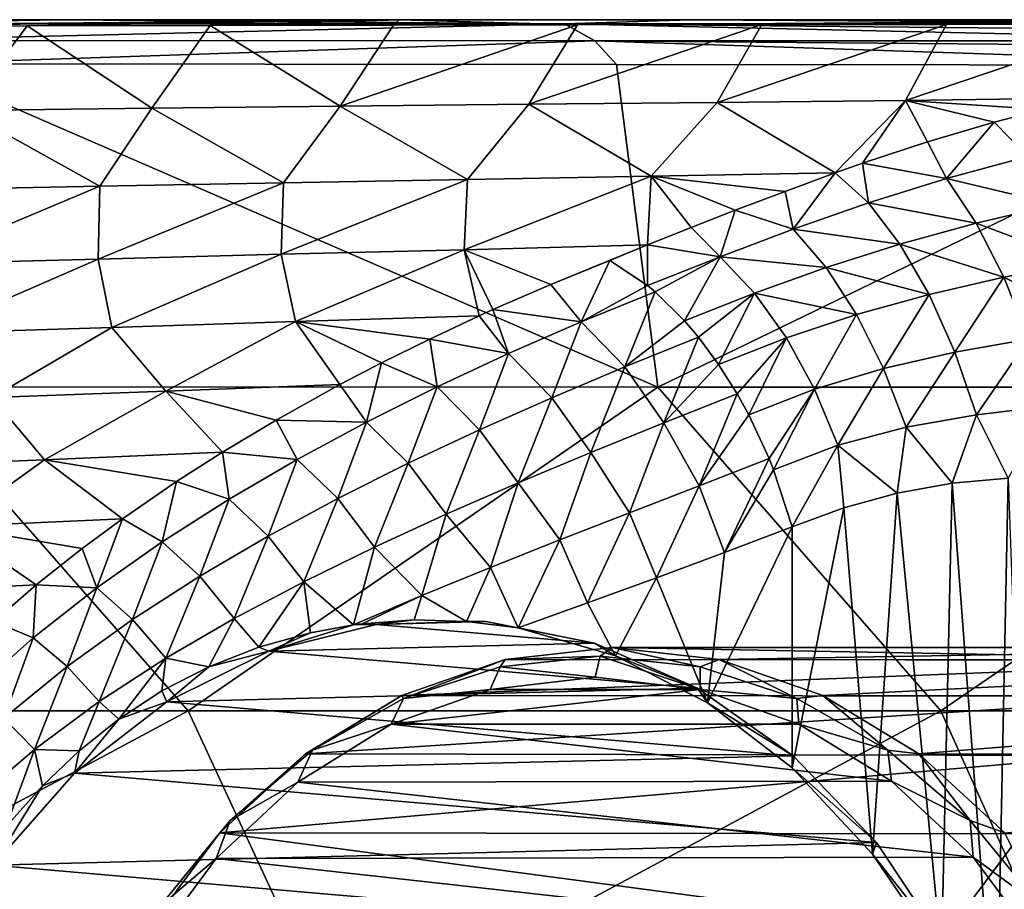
# Model space of a CAD drawing. Header units: metres. Extents: x -31 to 127, y -24 to 31.
# Tile 63 of 67: x 83 to 100, y 8 to 22. Entities that reach past the tile are written whole.
import ezdxf

# ---------------------------------------------------------------- set-up
doc = ezdxf.new("R2010")
doc.units = ezdxf.units.M
doc.layers.add('solid_13_381_041_XXX', color=7, linetype='CONTINUOUS')

msp = doc.modelspace()

# ---------------------------------------------------------------- linework, layer by layer
at = {"layer": 'solid_13_381_041_XXX'}
for points in [[(79.559509, 22.430899, 114.96936), (83.820404, 22.5, 114.568649), (73.282204, 22.5, 114.568649)], [(74.20385, 22.5, 109.232063), (73.282204, 22.5, 114.568649), (83.820404, 22.5, 114.568649)], [(89.502998, 22.5, 109.199829), (74.20385, 22.5, 109.232063), (83.820404, 22.5, 114.568649)], [(77.13266, 22.381895, 108.806931), (74.20385, 22.5, 109.232063), (89.502998, 22.5, 109.199829)], [(80.190346, 22.388456, 108.811028), (77.13266, 22.381895, 108.806931), (89.502998, 22.5, 109.199829)], [(79.559509, 22.430899, 114.96936), (92.281059, 22.429617, 114.96405), (83.820404, 22.5, 114.568649)], [(80.576653, 22.152651, 115.267479), (92.281059, 22.429617, 114.96405), (79.559509, 22.430899, 114.96936)], [(83.255913, 22.394796, 108.815224), (80.190346, 22.388456, 108.811028), (89.502998, 22.5, 109.199829)], [(82.181473, 20.975397, 106.354958), (80.190346, 22.388456, 108.811028), (83.255913, 22.394796, 108.815224)], [(80.576653, 22.152651, 115.267479), (92.789146, 22.147303, 115.26387), (92.281059, 22.429617, 114.96405)], [(85.348648, 21.01067, 106.308472), (82.181473, 20.975397, 106.354958), (83.255913, 22.394796, 108.815224)], [(86.329399, 22.400829, 108.819466), (83.255913, 22.394796, 108.815224), (89.502998, 22.5, 109.199829)], [(85.348648, 21.01067, 106.308472), (83.255913, 22.394796, 108.815224), (86.329399, 22.400829, 108.819466)], [(92.281059, 22.429617, 114.96405), (94.392998, 22.5, 114.568649), (83.820404, 22.5, 114.568649)], [(89.502998, 22.5, 109.199829), (83.820404, 22.5, 114.568649), (94.392998, 22.5, 114.568649)], [(88.514862, 21.045364, 106.2659), (85.348648, 21.01067, 106.308472), (86.329399, 22.400829, 108.819466)], [(89.410721, 22.406471, 108.823677), (86.329399, 22.400829, 108.819466), (89.502998, 22.5, 109.199829)], [(88.514862, 21.045364, 106.2659), (86.329399, 22.400829, 108.819466), (89.410721, 22.406471, 108.823677)], [(88.514862, 21.045364, 106.2659), (89.410721, 22.406471, 108.823677), (92.499863, 22.411646, 108.827774)], [(91.680519, 21.078833, 106.228188), (88.514862, 21.045364, 106.2659), (92.499863, 22.411646, 108.827774)], [(92.499863, 22.411646, 108.827774), (89.410721, 22.406471, 108.823677), (89.502998, 22.5, 109.199829)], [(104.933731, 22.5, 109.175247), (89.502998, 22.5, 109.199829), (94.392998, 22.5, 114.568649)], [(92.499863, 22.411646, 108.827774), (89.502998, 22.5, 109.199829), (104.933731, 22.5, 109.175247)], [(91.680519, 21.078833, 106.228188), (92.499863, 22.411646, 108.827774), (95.596809, 22.416296, 108.831657)], [(94.846085, 21.11039, 106.196053), (91.680519, 21.078833, 106.228188), (95.596809, 22.416296, 108.831657)], [(92.281059, 22.429617, 114.96405), (105.001991, 22.427975, 114.956528), (94.392998, 22.5, 114.568649)], [(105.002838, 22.308846, 115.129509), (105.001991, 22.427975, 114.956528), (92.281059, 22.429617, 114.96405)], [(105.003426, 22.144827, 115.254745), (105.002838, 22.308846, 115.129509), (92.281059, 22.429617, 114.96405)], [(92.789146, 22.147303, 115.26387), (105.003426, 22.144827, 115.254745), (92.281059, 22.429617, 114.96405)], [(95.596809, 22.416296, 108.831657), (92.499863, 22.411646, 108.827774), (104.933731, 22.5, 109.175247)], [(105.001518, 22.465773, 114.859352), (105, 22.5, 114.568649), (94.392998, 22.5, 114.568649)], [(104.933731, 22.5, 109.175247), (94.392998, 22.5, 114.568649), (105, 22.5, 114.568649)], [(105.001991, 22.427975, 114.956528), (105.001518, 22.465773, 114.859352), (94.392998, 22.5, 114.568649)], [(94.846085, 21.11039, 106.196053), (95.596809, 22.416296, 108.831657), (98.701561, 22.420374, 108.83522)], [(98.012093, 21.139326, 106.170143), (94.846085, 21.11039, 106.196053), (98.701561, 22.420374, 108.83522)], [(98.701561, 22.420374, 108.83522), (95.596809, 22.416296, 108.831657), (104.933731, 22.5, 109.175247)], [(98.012093, 21.139326, 106.170143), (98.701561, 22.420374, 108.83522), (101.814087, 22.42383, 108.838333)], [(101.171219, 21.183737, 106.191666), (98.012093, 21.139326, 106.170143), (101.814087, 22.42383, 108.838333)], [(101.814087, 22.42383, 108.838333), (98.701561, 22.420374, 108.83522), (104.933731, 22.5, 109.175247)], [(81.323845, 21.756392, 115.36454), (92.789146, 22.147303, 115.26387), (80.576653, 22.152651, 115.267479)], [(81.323845, 21.756392, 115.36454), (93.155617, 21.747229, 115.358437), (92.789146, 22.147303, 115.26387)], [(105.003609, 22.046303, 115.298744), (105.003426, 22.144827, 115.254745), (92.789146, 22.147303, 115.26387)], [(105.003693, 21.736372, 115.347305), (105.003609, 22.046303, 115.298744), (92.789146, 22.147303, 115.26387)], [(93.155617, 21.747229, 115.358437), (105.003693, 21.736372, 115.347305), (92.789146, 22.147303, 115.26387)], [(81.177765, 16.326603, 115.751122), (93.853027, 16.325752, 115.676758), (81.323845, 21.756392, 115.36454)], [(93.853027, 16.325752, 115.676758), (93.155617, 21.747229, 115.358437), (81.323845, 21.756392, 115.36454)], [(93.853027, 16.325752, 115.676758), (105.003693, 21.736372, 115.347305), (93.155617, 21.747229, 115.358437)], [(93.853027, 16.325752, 115.676758), (106.556458, 16.324608, 115.569916), (105.003693, 21.736372, 115.347305)], [(100.327339, 20.991638, 105.798859), (98.012093, 21.139326, 106.170143), (101.171219, 21.183737, 106.191666)], [(87.563126, 19.757833, 103.879433), (85.348648, 21.01067, 106.308472), (88.514862, 21.045364, 106.2659)], [(87.563126, 19.757833, 103.879433), (88.514862, 21.045364, 106.2659), (90.649872, 19.814878, 103.789932)], [(90.649872, 19.814878, 103.789932), (88.514862, 21.045364, 106.2659), (91.680519, 21.078833, 106.228188)], [(90.649872, 19.814878, 103.789932), (91.680519, 21.078833, 106.228188), (93.736588, 19.8689, 103.714012)], [(93.736588, 19.8689, 103.714012), (91.680519, 21.078833, 106.228188), (94.846085, 21.11039, 106.196053)], [(93.736588, 19.8689, 103.714012), (94.846085, 21.11039, 106.196053), (96.827461, 19.924549, 103.665634)], [(96.827461, 19.924549, 103.665634), (94.846085, 21.11039, 106.196053), (98.012093, 21.139326, 106.170143)], [(97.287369, 20.088945, 103.988762), (96.827461, 19.924549, 103.665634), (98.012093, 21.139326, 106.170143)], [(98.379463, 20.449589, 104.704651), (97.287369, 20.088945, 103.988762), (98.012093, 21.139326, 106.170143)], [(99.49942, 20.776081, 105.360992), (98.379463, 20.449589, 104.704651), (98.012093, 21.139326, 106.170143)], [(100.327339, 20.991638, 105.798859), (99.49942, 20.776081, 105.360992), (98.012093, 21.139326, 106.170143)], [(81.386177, 19.639318, 104.090736), (82.181473, 20.975397, 106.354958), (84.475464, 19.698944, 103.980499)], [(84.475464, 19.698944, 103.980499), (82.181473, 20.975397, 106.354958), (85.348648, 21.01067, 106.308472)], [(84.475464, 19.698944, 103.980499), (85.348648, 21.01067, 106.308472), (87.563126, 19.757833, 103.879433)], [(100.068291, 20.199062, 104.404541), (99.49942, 20.776081, 105.360992), (100.327339, 20.991638, 105.798859)], [(98.700859, 19.830738, 103.65773), (98.379463, 20.449589, 104.704651), (99.49942, 20.776081, 105.360992)], [(98.700859, 19.830738, 103.65773), (99.49942, 20.776081, 105.360992), (100.068291, 20.199062, 104.404541)], [(98.700859, 19.830738, 103.65773), (97.287369, 20.088945, 103.988762), (98.379463, 20.449589, 104.704651)], [(98.700859, 19.830738, 103.65773), (100.068291, 20.199062, 104.404541), (100.532486, 19.394842, 103.536217)], [(97.390663, 19.421795, 102.84317), (96.827461, 19.924549, 103.665634), (97.287369, 20.088945, 103.988762)], [(97.390663, 19.421795, 102.84317), (97.287369, 20.088945, 103.988762), (98.700859, 19.830738, 103.65773)], [(93.736588, 19.8689, 103.714012), (93.674911, 18.712893, 101.368538), (90.596054, 18.633188, 101.473671)], [(90.649872, 19.814878, 103.789932), (93.736588, 19.8689, 103.714012), (90.596054, 18.633188, 101.473671)], [(93.736588, 19.8689, 103.714012), (94.41098, 19.009346, 101.916206), (93.674911, 18.712893, 101.368538)], [(93.736588, 19.8689, 103.714012), (96.827461, 19.924549, 103.665634), (95.989586, 19.614489, 103.062981)], [(93.736588, 19.8689, 103.714012), (95.151833, 19.298252, 102.458931), (94.41098, 19.009346, 101.916206)], [(93.736588, 19.8689, 103.714012), (95.989586, 19.614489, 103.062981), (95.151833, 19.298252, 102.458931)], [(96.125221, 18.979639, 101.982262), (95.989586, 19.614489, 103.062981), (96.827461, 19.924549, 103.665634)], [(96.125221, 18.979639, 101.982262), (96.827461, 19.924549, 103.665634), (97.390663, 19.421795, 102.84317)], [(84.475464, 19.698944, 103.980499), (84.444305, 18.476948, 101.785507), (81.366219, 18.396139, 101.969147)], [(81.386177, 19.639318, 104.090736), (84.475464, 19.698944, 103.980499), (81.366219, 18.396139, 101.969147)], [(87.563126, 19.757833, 103.879433), (87.520561, 18.556492, 101.618927), (84.444305, 18.476948, 101.785507)], [(84.475464, 19.698944, 103.980499), (87.563126, 19.757833, 103.879433), (84.444305, 18.476948, 101.785507)], [(90.649872, 19.814878, 103.789932), (90.596054, 18.633188, 101.473671), (87.520561, 18.556492, 101.618927)], [(87.563126, 19.757833, 103.879433), (90.649872, 19.814878, 103.789932), (87.520561, 18.556492, 101.618927)], [(97.390663, 19.421795, 102.84317), (98.700859, 19.830738, 103.65773), (99.200722, 19.081142, 102.865318)], [(98.700859, 19.830738, 103.65773), (100.532486, 19.394842, 103.536217), (99.200722, 19.081142, 102.865318)], [(96.125221, 18.979639, 101.982262), (95.151833, 19.298252, 102.458931), (95.989586, 19.614489, 103.062981)], [(96.125221, 18.979639, 101.982262), (97.390663, 19.421795, 102.84317), (97.917953, 18.727234, 102.126724)], [(97.390663, 19.421795, 102.84317), (99.200722, 19.081142, 102.865318), (97.917953, 18.727234, 102.126724)], [(99.200722, 19.081142, 102.865318), (100.532486, 19.394842, 103.536217), (100.96373, 18.421171, 102.844246)], [(94.899048, 18.514765, 101.104118), (94.41098, 19.009346, 101.916206), (95.151833, 19.298252, 102.458931)], [(94.899048, 18.514765, 101.104118), (95.151833, 19.298252, 102.458931), (96.125221, 18.979639, 101.982262)], [(97.917953, 18.727234, 102.126724), (99.200722, 19.081142, 102.865318), (99.665154, 18.170414, 102.239632)], [(99.200722, 19.081142, 102.865318), (100.96373, 18.421171, 102.844246), (99.665154, 18.170414, 102.239632)], [(94.899048, 18.514765, 101.104118), (93.674911, 18.712893, 101.368538), (94.41098, 19.009346, 101.916206)], [(94.899048, 18.514765, 101.104118), (96.125221, 18.979639, 101.982262), (96.677673, 18.335073, 101.336121)], [(96.125221, 18.979639, 101.982262), (97.917953, 18.727234, 102.126724), (96.677673, 18.335073, 101.336121)], [(90.596054, 18.633188, 101.473671), (93.674911, 18.712893, 101.368538), (92.051201, 18.04759, 100.180229)], [(93.674911, 18.712893, 101.368538), (93.043915, 18.451145, 100.892998), (92.051201, 18.04759, 100.180229)], [(93.678764, 18.029747, 100.222145), (93.043915, 18.451145, 100.892998), (93.674911, 18.712893, 101.368538)], [(93.678764, 18.029747, 100.222145), (93.674911, 18.712893, 101.368538), (94.899048, 18.514765, 101.104118)], [(96.677673, 18.335073, 101.336121), (97.917953, 18.727234, 102.126724), (98.407806, 17.879704, 101.567474)], [(97.917953, 18.727234, 102.126724), (99.665154, 18.170414, 102.239632), (98.407806, 17.879704, 101.567474)], [(84.444305, 18.476948, 101.785507), (87.520561, 18.556492, 101.618927), (84.675301, 17.327988, 99.702187)], [(87.520561, 18.556492, 101.618927), (87.762772, 17.424528, 99.467979), (84.675301, 17.327988, 99.702187)], [(87.520561, 18.556492, 101.618927), (90.596054, 18.633188, 101.473671), (87.762772, 17.424528, 99.467979)], [(90.596054, 18.633188, 101.473671), (90.848625, 17.521152, 99.276749), (87.762772, 17.424528, 99.467979)], [(90.596054, 18.633188, 101.473671), (91.080399, 17.625956, 99.454201), (90.848625, 17.521152, 99.276749)], [(90.596054, 18.633188, 101.473671), (92.051201, 18.04759, 100.180229), (91.080399, 17.625956, 99.454201)], [(81.366219, 18.396139, 101.969147), (84.444305, 18.476948, 101.785507), (81.586243, 17.22933, 99.964363)], [(84.444305, 18.476948, 101.785507), (84.675301, 17.327988, 99.702187), (81.586243, 17.22933, 99.964363)], [(92.564606, 17.419067, 99.213074), (92.051201, 18.04759, 100.180229), (93.043915, 18.451145, 100.892998)], [(92.564606, 17.419067, 99.213074), (93.043915, 18.451145, 100.892998), (93.678764, 18.029747, 100.222145)], [(93.804817, 17.924452, 100.101051), (93.678764, 18.029747, 100.222145), (94.899048, 18.514765, 101.104118)], [(93.804817, 17.924452, 100.101051), (94.899048, 18.514765, 101.104118), (94.296967, 17.439863, 99.669365)], [(94.899048, 18.514765, 101.104118), (95.475822, 17.905729, 100.512108), (94.296967, 17.439863, 99.669365)], [(94.899048, 18.514765, 101.104118), (96.677673, 18.335073, 101.336121), (95.475822, 17.905729, 100.512108)], [(99.665154, 18.170414, 102.239632), (100.96373, 18.421171, 102.844246), (101.346298, 17.314056, 102.353569)], [(95.475822, 17.905729, 100.512108), (96.677673, 18.335073, 101.336121), (97.19072, 17.544333, 100.838928)], [(96.677673, 18.335073, 101.336121), (98.407806, 17.879704, 101.567474), (97.19072, 17.544333, 100.838928)], [(92.564606, 17.419067, 99.213074), (91.080399, 17.625956, 99.454201), (92.051201, 18.04759, 100.180229)], [(98.407806, 17.879704, 101.567474), (99.665154, 18.170414, 102.239632), (98.841789, 16.911552, 101.186226)], [(99.665154, 18.170414, 102.239632), (100.076973, 17.132715, 101.803535), (98.841789, 16.911552, 101.186226)], [(99.665154, 18.170414, 102.239632), (101.346298, 17.314056, 102.353569), (100.076973, 17.132715, 101.803535)], [(92.564606, 17.419067, 99.213074), (93.678764, 18.029747, 100.222145), (93.804817, 17.924452, 100.101051)], [(93.295204, 16.663406, 98.608696), (92.564606, 17.419067, 99.213074), (93.804817, 17.924452, 100.101051)], [(93.295204, 16.663406, 98.608696), (93.804817, 17.924452, 100.101051), (94.296967, 17.439863, 99.669365)], [(94.533401, 17.162006, 99.48719), (94.296967, 17.439863, 99.669365), (95.475822, 17.905729, 100.512108)], [(94.533401, 17.162006, 99.48719), (95.475822, 17.905729, 100.512108), (94.871132, 16.706661, 99.259674)], [(95.475822, 17.905729, 100.512108), (96.011353, 17.154501, 100.064217), (94.871132, 16.706661, 99.259674)], [(95.475822, 17.905729, 100.512108), (97.19072, 17.544333, 100.838928), (96.011353, 17.154501, 100.064217)], [(97.19072, 17.544333, 100.838928), (98.407806, 17.879704, 101.567474), (97.644684, 16.638193, 100.509499)], [(98.407806, 17.879704, 101.567474), (98.841789, 16.911552, 101.186226), (97.644684, 16.638193, 100.509499)], [(91.343185, 16.88765, 98.309845), (90.848625, 17.521152, 99.276749), (91.080399, 17.625956, 99.454201)], [(92.564606, 17.419067, 99.213074), (91.343185, 16.88765, 98.309845), (91.080399, 17.625956, 99.454201)], [(96.011353, 17.154501, 100.064217), (97.19072, 17.544333, 100.838928), (96.48465, 16.290972, 99.777756)], [(97.19072, 17.544333, 100.838928), (97.644684, 16.638193, 100.509499), (96.48465, 16.290972, 99.777756)], [(84.675301, 17.327988, 99.702187), (87.762772, 17.424528, 99.467979), (85.585709, 16.254654, 97.661362)], [(87.762772, 17.424528, 99.467979), (88.508858, 16.365404, 97.402206), (85.585709, 16.254654, 97.661362)], [(87.762772, 17.424528, 99.467979), (90.848625, 17.521152, 99.276749), (90.019096, 17.132326, 98.629082)], [(87.762772, 17.424528, 99.467979), (89.207825, 16.730211, 97.97728), (88.508858, 16.365404, 97.402206)], [(87.762772, 17.424528, 99.467979), (90.019096, 17.132326, 98.629082), (89.207825, 16.730211, 97.97728)], [(91.343185, 16.88765, 98.309845), (90.019096, 17.132326, 98.629082), (90.848625, 17.521152, 99.276749)], [(92.069153, 16.146681, 97.722084), (91.343185, 16.88765, 98.309845), (92.564606, 17.419067, 99.213074)], [(93.295204, 16.663406, 98.608696), (92.069153, 16.146681, 97.722084), (92.564606, 17.419067, 99.213074)], [(93.295204, 16.663406, 98.608696), (94.296967, 17.439863, 99.669365), (94.533401, 17.162006, 99.48719)], [(81.586243, 17.22933, 99.964363), (84.675301, 17.327988, 99.702187), (82.656921, 16.148632, 97.974854)], [(84.675301, 17.327988, 99.702187), (85.585709, 16.254654, 97.661362), (82.656921, 16.148632, 97.974854)], [(90.140396, 16.327776, 97.394119), (89.207825, 16.730211, 97.97728), (90.019096, 17.132326, 98.629082)], [(91.343185, 16.88765, 98.309845), (90.140396, 16.327776, 97.394119), (90.019096, 17.132326, 98.629082)], [(93.295204, 16.663406, 98.608696), (94.533401, 17.162006, 99.48719), (93.950272, 15.721202, 98.220551)], [(93.950272, 15.721202, 98.220551), (94.533401, 17.162006, 99.48719), (94.871132, 16.706661, 99.259674)], [(95.184311, 16.210781, 99.089905), (94.871132, 16.706661, 99.259674), (96.011353, 17.154501, 100.064217)], [(95.184311, 16.210781, 99.089905), (96.011353, 17.154501, 100.064217), (95.377686, 15.860457, 99.009773)], [(96.011353, 17.154501, 100.064217), (96.48465, 16.290972, 99.777756), (95.377686, 15.860457, 99.009773)], [(98.841789, 16.911552, 101.186226), (100.076973, 17.132715, 101.803535), (99.203354, 15.859167, 100.997795)], [(100.076973, 17.132715, 101.803535), (100.420753, 16.006388, 101.573677), (99.203354, 15.859167, 100.997795)], [(90.855789, 15.608553, 96.82946), (90.140396, 16.327776, 97.394119), (91.343185, 16.88765, 98.309845)], [(92.069153, 16.146681, 97.722084), (90.855789, 15.608553, 96.82946), (91.343185, 16.88765, 98.309845)], [(97.644684, 16.638193, 100.509499), (98.841789, 16.911552, 101.186226), (98.021904, 15.651376, 100.360924)], [(98.841789, 16.911552, 101.186226), (99.203354, 15.859167, 100.997795), (98.021904, 15.651376, 100.360924)], [(88.956406, 15.736157, 96.468651), (88.508858, 16.365404, 97.402206), (89.207825, 16.730211, 97.97728)], [(90.140396, 16.327776, 97.394119), (88.956406, 15.736157, 96.468651), (89.207825, 16.730211, 97.97728)], [(93.295204, 16.663406, 98.608696), (92.722664, 15.223624, 97.348114), (92.069153, 16.146681, 97.722084)], [(93.295204, 16.663406, 98.608696), (93.950272, 15.721202, 98.220551), (92.722664, 15.223624, 97.348114)], [(93.950272, 15.721202, 98.220551), (94.871132, 16.706661, 99.259674), (95.184311, 16.210781, 99.089905)], [(96.48465, 16.290972, 99.777756), (97.644684, 16.638193, 100.509499), (96.876884, 15.348954, 99.664398)], [(97.644684, 16.638193, 100.509499), (98.021904, 15.651376, 100.360924), (96.876884, 15.348954, 99.664398)], [(73.274803, 10.885625, 116.164314), (85.960732, 10.885186, 116.054039), (81.177765, 16.326603, 115.751122)], [(85.960732, 10.885186, 116.054039), (93.853027, 16.325752, 115.676758), (81.177765, 16.326603, 115.751122)], [(82.656921, 16.148632, 97.974854), (85.585709, 16.254654, 97.661362), (83.544388, 15.104395, 96.075165)], [(85.585709, 16.254654, 97.661362), (86.536461, 15.233152, 95.719284), (83.544388, 15.104395, 96.075165)], [(85.585709, 16.254654, 97.661362), (88.508858, 16.365404, 97.402206), (87.436447, 15.770611, 96.498825)], [(85.585709, 16.254654, 97.661362), (87.436447, 15.770611, 96.498825), (86.536461, 15.233152, 95.719284)], [(85.960732, 10.885186, 116.054039), (98.607361, 10.88455, 115.90213), (93.853027, 16.325752, 115.676758)], [(88.956406, 15.736157, 96.468651), (87.436447, 15.770611, 96.498825), (88.508858, 16.365404, 97.402206)], [(89.656013, 15.044859, 95.932945), (88.956406, 15.736157, 96.468651), (90.140396, 16.327776, 97.394119)], [(90.855789, 15.608553, 96.82946), (89.656013, 15.044859, 95.932945), (90.140396, 16.327776, 97.394119)], [(98.607361, 10.88455, 115.90213), (106.556458, 16.324608, 115.569916), (93.853027, 16.325752, 115.676758)], [(95.719894, 15.125801, 98.932159), (95.377686, 15.860457, 99.009773), (96.48465, 16.290972, 99.777756)], [(95.719894, 15.125801, 98.932159), (96.48465, 16.290972, 99.777756), (95.795692, 14.935978, 98.930138)], [(96.48465, 16.290972, 99.777756), (96.876884, 15.348954, 99.664398), (95.795692, 14.935978, 98.930138)], [(98.607361, 10.88455, 115.90213), (111.215378, 10.883724, 115.67614), (106.556458, 16.324608, 115.569916)], [(82.656921, 16.148632, 97.974854), (83.544388, 15.104395, 96.075165), (80.548798, 14.984616, 96.498413)], [(92.069153, 16.146681, 97.722084), (91.502678, 14.713641, 96.474213), (90.855789, 15.608553, 96.82946)], [(92.069153, 16.146681, 97.722084), (92.722664, 15.223624, 97.348114), (91.502678, 14.713641, 96.474213)], [(93.950272, 15.721202, 98.220551), (95.184311, 16.210781, 99.089905), (94.5457, 14.667647, 98.108734)], [(94.5457, 14.667647, 98.108734), (95.184311, 16.210781, 99.089905), (95.377686, 15.860457, 99.009773)], [(99.739525, 14.792792, 101.135262), (99.203354, 15.859167, 100.997795), (100.420753, 16.006388, 101.573677)], [(87.791451, 15.108808, 95.536354), (86.536461, 15.233152, 95.719284), (87.436447, 15.770611, 96.498825)], [(88.956406, 15.736157, 96.468651), (87.791451, 15.108808, 95.536354), (87.436447, 15.770611, 96.498825)], [(88.470802, 14.450804, 95.034828), (87.791451, 15.108808, 95.536354), (88.956406, 15.736157, 96.468651)], [(89.656013, 15.044859, 95.932945), (88.470802, 14.450804, 95.034828), (88.956406, 15.736157, 96.468651)], [(92.722664, 15.223624, 97.348114), (93.950272, 15.721202, 98.220551), (93.373314, 14.213132, 97.284821)], [(93.950272, 15.721202, 98.220551), (94.5457, 14.667647, 98.108734), (93.373314, 14.213132, 97.284821)], [(94.5457, 14.667647, 98.108734), (95.377686, 15.860457, 99.009773), (95.719894, 15.125801, 98.932159)], [(98.793701, 14.707572, 100.662285), (98.021904, 15.651376, 100.360924), (99.203354, 15.859167, 100.997795)], [(99.739525, 14.792792, 101.135262), (98.793701, 14.707572, 100.662285), (99.203354, 15.859167, 100.997795)], [(90.855789, 15.608553, 96.82946), (90.291794, 14.186127, 95.600563), (89.656013, 15.044859, 95.932945)], [(90.855789, 15.608553, 96.82946), (91.502678, 14.713641, 96.474213), (90.291794, 14.186127, 95.600563)], [(97.872375, 14.539074, 100.151848), (96.876884, 15.348954, 99.664398), (98.021904, 15.651376, 100.360924)], [(98.793701, 14.707572, 100.662285), (97.872375, 14.539074, 100.151848), (98.021904, 15.651376, 100.360924)], [(83.544388, 15.104395, 96.075165), (86.536461, 15.233152, 95.719284), (85.764374, 14.739209, 95.03392)], [(86.646614, 14.440275, 94.600716), (85.764374, 14.739209, 95.03392), (86.536461, 15.233152, 95.719284)], [(87.791451, 15.108808, 95.536354), (86.646614, 14.440275, 94.600716), (86.536461, 15.233152, 95.719284)], [(91.502678, 14.713641, 96.474213), (92.722664, 15.223624, 97.348114), (92.204185, 13.757249, 96.461601)], [(92.722664, 15.223624, 97.348114), (93.373314, 14.213132, 97.284821), (92.204185, 13.757249, 96.461601)], [(96.106339, 13.97807, 99.022545), (95.795692, 14.935978, 98.930138), (96.876884, 15.348954, 99.664398)], [(96.97628, 14.294341, 99.604927), (96.106339, 13.97807, 99.022545), (96.876884, 15.348954, 99.664398)], [(97.872375, 14.539074, 100.151848), (96.97628, 14.294341, 99.604927), (96.876884, 15.348954, 99.664398)], [(80.548798, 14.984616, 96.498413), (83.544388, 15.104395, 96.075165), (81.982796, 13.980894, 94.643593)], [(83.544388, 15.104395, 96.075165), (84.855354, 14.112824, 94.208427), (81.982796, 13.980894, 94.643593)], [(83.544388, 15.104395, 96.075165), (85.764374, 14.739209, 95.03392), (84.855354, 14.112824, 94.208427)], [(87.302032, 13.820183, 94.137985), (86.646614, 14.440275, 94.600716), (87.791451, 15.108808, 95.536354)], [(88.470802, 14.450804, 95.034828), (87.302032, 13.820183, 94.137985), (87.791451, 15.108808, 95.536354)], [(94.971359, 13.543086, 98.227821), (94.5457, 14.667647, 98.108734), (95.719894, 15.125801, 98.932159)], [(94.971359, 13.543086, 98.227821), (95.719894, 15.125801, 98.932159), (95.795692, 14.935978, 98.930138)], [(89.656013, 15.044859, 95.932945), (89.091621, 13.635265, 94.729012), (88.470802, 14.450804, 95.034828)], [(89.656013, 15.044859, 95.932945), (90.291794, 14.186127, 95.600563), (89.091621, 13.635265, 94.729012)], [(94.971359, 13.543086, 98.227821), (95.795692, 14.935978, 98.930138), (96.106339, 13.97807, 99.022545)], [(85.523598, 13.724231, 93.66571), (84.855354, 14.112824, 94.208427), (85.764374, 14.739209, 95.03392)], [(86.646614, 14.440275, 94.600716), (85.523598, 13.724231, 93.66571), (85.764374, 14.739209, 95.03392)], [(99.535408, 4.860769, 101.037392), (98.793701, 14.707572, 100.662285), (99.739525, 14.792792, 101.135262)], [(99.535408, 4.860769, 101.037392), (99.739525, 14.792792, 101.135262), (100.165604, 2.749225, 101.332306)], [(90.291794, 14.186127, 95.600563), (91.502678, 14.713641, 96.474213), (91.040001, 13.294675, 95.640396)], [(91.502678, 14.713641, 96.474213), (92.204185, 13.757249, 96.461601), (91.040001, 13.294675, 95.640396)], [(93.825211, 13.117497, 97.425285), (93.373314, 14.213132, 97.284821), (94.5457, 14.667647, 98.108734)], [(94.971359, 13.543086, 98.227821), (93.825211, 13.117497, 97.425285), (94.5457, 14.667647, 98.108734)], [(98.618507, 6.778094, 100.569099), (97.872375, 14.539074, 100.151848), (98.793701, 14.707572, 100.662285)], [(98.618507, 6.778094, 100.569099), (98.793701, 14.707572, 100.662285), (99.535408, 4.860769, 101.037392)], [(86.152161, 13.14597, 93.245781), (85.523598, 13.724231, 93.66571), (86.646614, 14.440275, 94.600716)], [(87.302032, 13.820183, 94.137985), (86.152161, 13.14597, 93.245781), (86.646614, 14.440275, 94.600716)], [(88.470802, 14.450804, 95.034828), (87.904671, 13.053948, 93.862038), (87.302032, 13.820183, 94.137985)], [(88.470802, 14.450804, 95.034828), (89.091621, 13.635265, 94.729012), (87.904671, 13.053948, 93.862038)], [(97.458733, 8.474944, 99.905792), (96.97628, 14.294341, 99.604927), (97.872375, 14.539074, 100.151848)], [(97.458733, 8.474944, 99.905792), (97.872375, 14.539074, 100.151848), (98.618507, 6.778094, 100.569099)], [(96.106339, 9.925062, 99.022545), (96.106339, 13.97807, 99.022545), (96.97628, 14.294341, 99.604927)], [(96.106339, 9.925062, 99.022545), (96.97628, 14.294341, 99.604927), (97.458733, 8.474944, 99.905792)], [(81.982796, 13.980894, 94.643593), (84.855354, 14.112824, 94.208427), (84.177795, 13.612978, 93.586205)], [(84.425285, 12.952016, 92.736145), (84.177795, 13.612978, 93.586205), (84.855354, 14.112824, 94.208427)], [(85.523598, 13.724231, 93.66571), (84.425285, 12.952016, 92.736145), (84.855354, 14.112824, 94.208427)], [(89.091621, 13.635265, 94.729012), (90.291794, 14.186127, 95.600563), (89.882538, 12.819421, 94.822617)], [(90.291794, 14.186127, 95.600563), (91.040001, 13.294675, 95.640396), (89.882538, 12.819421, 94.822617)], [(92.66925, 12.696688, 96.615868), (92.204185, 13.757249, 96.461601), (93.373314, 14.213132, 97.284821)], [(93.825211, 13.117497, 97.425285), (92.66925, 12.696688, 96.615868), (93.373314, 14.213132, 97.284821)], [(81.982796, 13.980894, 94.643593), (83.405144, 13.000886, 92.868149), (80.637764, 12.86591, 93.372528)], [(81.982796, 13.980894, 94.643593), (84.177795, 13.612978, 93.586205), (83.405144, 13.000886, 92.868149)], [(94.686104, 11.015879, 98.028084), (94.971359, 13.543086, 98.227821), (96.106339, 13.97807, 99.022545)], [(94.686104, 11.015879, 98.028084), (96.106339, 13.97807, 99.022545), (96.106339, 9.925062, 99.022545)], [(87.302032, 13.820183, 94.137985), (86.734077, 12.434272, 93.002571), (86.152161, 13.14597, 93.245781)], [(87.302032, 13.820183, 94.137985), (87.904671, 13.053948, 93.862038), (86.734077, 12.434272, 93.002571)], [(91.504814, 12.276041, 95.800522), (91.040001, 13.294675, 95.640396), (92.204185, 13.757249, 96.461601)], [(92.66925, 12.696688, 96.615868), (91.504814, 12.276041, 95.800522), (92.204185, 13.757249, 96.461601)], [(84.425285, 12.952016, 92.736145), (83.405144, 13.000886, 92.868149), (84.177795, 13.612978, 93.586205)], [(85.024933, 12.418984, 92.36245), (84.425285, 12.952016, 92.736145), (85.523598, 13.724231, 93.66571)], [(86.152161, 13.14597, 93.245781), (85.024933, 12.418984, 92.36245), (85.523598, 13.724231, 93.66571)], [(87.904671, 13.053948, 93.862038), (89.091621, 13.635265, 94.729012), (88.73394, 12.327152, 94.018143)], [(89.091621, 13.635265, 94.729012), (89.882538, 12.819421, 94.822617), (88.73394, 12.327152, 94.018143)], [(94.686104, 11.015879, 98.028084), (93.825211, 13.117497, 97.425285), (94.971359, 13.543086, 98.227821)], [(90.634155, 12.386531, 95.246506), (89.882538, 12.819421, 94.822617), (91.040001, 13.294675, 95.640396)], [(91.504814, 12.276041, 95.800522), (90.634155, 12.386531, 95.246506), (91.040001, 13.294675, 95.640396)], [(86.152161, 13.14597, 93.245781), (85.584267, 11.766347, 92.154465), (85.024933, 12.418984, 92.36245)], [(86.152161, 13.14597, 93.245781), (86.734077, 12.434272, 93.002571), (85.584267, 11.766347, 92.154465)], [(93.13813, 11.80676, 96.944183), (92.66925, 12.696688, 96.615868), (93.825211, 13.117497, 97.425285)], [(93.13813, 11.80676, 96.944183), (93.825211, 13.117497, 97.425285), (94.686104, 11.015879, 98.028084)], [(80.637764, 12.86591, 93.372528), (83.405144, 13.000886, 92.868149), (82.690979, 12.384509, 92.193077)], [(83.355957, 12.112269, 91.817764), (82.690979, 12.384509, 92.193077), (83.405144, 13.000886, 92.868149)], [(84.425285, 12.952016, 92.736145), (83.355957, 12.112269, 91.817764), (83.405144, 13.000886, 92.868149)], [(83.925507, 11.627541, 91.493217), (83.355957, 12.112269, 91.817764), (84.425285, 12.952016, 92.736145)], [(85.024933, 12.418984, 92.36245), (83.925507, 11.627541, 91.493217), (84.425285, 12.952016, 92.736145)], [(86.734077, 12.434272, 93.002571), (87.904671, 13.053948, 93.862038), (87.145569, 11.952037, 92.982262)], [(87.904671, 13.053948, 93.862038), (88.013084, 12.194831, 93.547333), (87.145569, 11.952037, 92.982262)], [(87.904671, 13.053948, 93.862038), (88.73394, 12.327152, 94.018143), (88.013084, 12.194831, 93.547333)], [(88.88356, 12.34692, 94.115761), (88.73394, 12.327152, 94.018143), (89.882538, 12.819421, 94.822617)], [(89.758415, 12.410522, 94.683525), (88.88356, 12.34692, 94.115761), (89.882538, 12.819421, 94.822617)], [(90.634155, 12.386531, 95.246506), (89.758415, 12.410522, 94.683525), (89.882538, 12.819421, 94.822617)], [(93.13813, 11.80676, 96.944183), (91.504814, 12.276041, 95.800522), (92.66925, 12.696688, 96.615868)], [(85.024933, 12.418984, 92.36245), (84.461159, 11.037993, 91.322586), (83.925507, 11.627541, 91.493217)], [(85.024933, 12.418984, 92.36245), (85.584267, 11.766347, 92.154465), (84.461159, 11.037993, 91.322586)], [(85.584267, 11.766347, 92.154465), (86.734077, 12.434272, 93.002571), (86.304588, 11.622427, 92.425911)], [(86.734077, 12.434272, 93.002571), (87.145569, 11.952037, 92.982262), (86.304588, 11.622427, 92.425911)], [(89.117775, 12.332327, 93.596535), (88.88356, 12.34692, 94.115761), (89.758415, 12.410522, 94.683525)], [(89.117775, 12.332327, 93.596535), (89.758415, 12.410522, 94.683525), (90.634155, 12.386531, 95.246506)], [(83.355957, 12.112269, 91.817764), (82.322983, 11.1919, 90.919121), (82.690979, 12.384509, 92.193077)], [(89.117775, 12.332327, 93.596535), (87.313454, 11.883358, 92.333138), (88.73394, 12.327152, 94.018143)], [(92.785751, 12.0178, 96.164871), (87.313454, 11.883358, 92.333138), (89.117775, 12.332327, 93.596535)], [(87.313454, 11.883358, 92.333138), (88.013084, 12.194831, 93.547333), (88.73394, 12.327152, 94.018143)], [(89.117775, 12.332327, 93.596535), (88.73394, 12.327152, 94.018143), (88.88356, 12.34692, 94.115761)], [(90.958733, 12.382216, 94.88559), (89.117775, 12.332327, 93.596535), (90.634155, 12.386531, 95.246506)], [(92.785751, 12.0178, 96.164871), (89.117775, 12.332327, 93.596535), (90.958733, 12.382216, 94.88559)], [(90.958733, 12.382216, 94.88559), (90.634155, 12.386531, 95.246506), (91.504814, 12.276041, 95.800522)], [(92.785751, 12.0178, 96.164871), (90.958733, 12.382216, 94.88559), (91.504814, 12.276041, 95.800522)], [(93.13813, 11.80676, 96.944183), (92.785751, 12.0178, 96.164871), (91.504814, 12.276041, 95.800522)], [(82.862152, 10.758401, 90.645897), (82.322983, 11.1919, 90.919121), (83.355957, 12.112269, 91.817764)], [(83.925507, 11.627541, 91.493217), (82.862152, 10.758401, 90.645897), (83.355957, 12.112269, 91.817764)], [(87.313454, 11.883358, 92.333138), (87.145569, 11.952037, 92.982262), (88.013084, 12.194831, 93.547333)], [(87.313454, 11.883358, 92.333138), (86.304588, 11.622427, 92.425911), (87.145569, 11.952037, 92.982262)], [(94.516968, 11.265468, 97.37709), (87.313454, 11.883358, 92.333138), (92.785751, 12.0178, 96.164871)], [(92.881729, 11.803554, 90.631302), (93.084518, 11.95, 90.34169), (91.28582, 11.746529, 89.082222)], [(104.729553, 11.734718, 69.807426), (91.28582, 11.746529, 89.082222), (93.084518, 11.95, 90.34169)], [(93.13813, 11.80676, 96.944183), (94.516968, 11.265468, 97.37709), (92.785751, 12.0178, 96.164871)], [(94.560715, 11.624231, 91.806946), (93.084518, 11.95, 90.34169), (92.881729, 11.803554, 90.631302)], [(104.729553, 11.734718, 69.807426), (93.084518, 11.95, 90.34169), (106.563568, 11.95, 71.091614)], [(94.883217, 11.746529, 91.601151), (106.563568, 11.95, 71.091614), (93.084518, 11.95, 90.34169)], [(94.560715, 11.624231, 91.806946), (94.883217, 11.746529, 91.601151), (93.084518, 11.95, 90.34169)], [(94.883217, 11.746529, 91.601151), (108.402573, 11.733502, 72.379303), (106.563568, 11.95, 71.091614)], [(84.461159, 11.037993, 91.322586), (85.584267, 11.766347, 92.154465), (84.792725, 10.745667, 91.350838)], [(85.584267, 11.766347, 92.154465), (85.515625, 11.216694, 91.882729), (84.792725, 10.745667, 91.350838)], [(85.584267, 11.766347, 92.154465), (86.304588, 11.622427, 92.425911), (85.515625, 11.216694, 91.882729)], [(87.313454, 11.883358, 92.333138), (85.597855, 11.034121, 91.131859), (86.304588, 11.622427, 92.425911)], [(94.516968, 11.265468, 97.37709), (85.597855, 11.034121, 91.131859), (87.313454, 11.883358, 92.333138)], [(91.202744, 11.624231, 89.455666), (92.797729, 11.45, 90.751266), (92.881729, 11.803554, 90.631302)], [(91.202744, 11.624231, 89.455666), (92.881729, 11.803554, 90.631302), (91.28582, 11.746529, 89.082222)], [(92.881729, 11.803554, 90.631302), (92.797729, 11.45, 90.751266), (94.559792, 11.242561, 91.985077)], [(94.560715, 11.624231, 91.806946), (92.881729, 11.803554, 90.631302), (94.559792, 11.242561, 91.985077)], [(93.13813, 11.80676, 96.944183), (94.686104, 11.015879, 98.028084), (94.516968, 11.265468, 97.37709)], [(83.925507, 11.627541, 91.493217), (83.373764, 10.235578, 90.514175), (82.862152, 10.758401, 90.645897)], [(83.925507, 11.627541, 91.493217), (84.461159, 11.037993, 91.322586), (83.373764, 10.235578, 90.514175)], [(85.597855, 11.034121, 91.131859), (85.515625, 11.216694, 91.882729), (86.304588, 11.622427, 92.425911)], [(89.574768, 11.091712, 88.315742), (91.28582, 11.746529, 89.082222), (89.54837, 11.143044, 87.865654)], [(104.729553, 11.734718, 69.807426), (89.54837, 11.143044, 87.865654), (91.28582, 11.746529, 89.082222)], [(104.729553, 11.734718, 69.807426), (103.003929, 11.131185, 68.599129), (89.54837, 11.143044, 87.865654)], [(89.574768, 11.091712, 88.315742), (91.202744, 11.624231, 89.455666), (91.28582, 11.746529, 89.082222)], [(89.574768, 11.091712, 88.315742), (91.03405, 11.243242, 89.516319), (91.202744, 11.624231, 89.455666)], [(91.202744, 11.624231, 89.455666), (91.03405, 11.243242, 89.516319), (92.797729, 11.45, 90.751266)], [(96.18869, 11.091712, 92.946861), (94.560715, 11.624231, 91.806946), (94.559792, 11.242561, 91.985077)], [(96.18869, 11.091712, 92.946861), (94.883217, 11.746529, 91.601151), (94.560715, 11.624231, 91.806946)], [(94.883217, 11.746529, 91.601151), (96.620667, 11.143044, 92.817726), (108.402573, 11.733502, 72.379303)], [(96.18869, 11.091712, 92.946861), (96.620667, 11.143044, 92.817726), (94.883217, 11.746529, 91.601151)], [(96.620667, 11.143044, 92.817726), (110.132133, 11.12712, 73.590347), (108.402573, 11.733502, 72.379303)], [(94.559792, 11.242561, 91.985077), (92.797729, 11.45, 90.751266), (91.03405, 11.243242, 89.516319)], [(96.126221, 10.128144, 98.503899), (85.597855, 11.034121, 91.131859), (94.516968, 11.265468, 97.37709)], [(94.686104, 11.015879, 98.028084), (96.126221, 10.128144, 98.503899), (94.516968, 11.265468, 97.37709)], [(85.597855, 11.034121, 91.131859), (84.792725, 10.745667, 91.350838), (85.515625, 11.216694, 91.882729)], [(88.047279, 10.222178, 87.246185), (89.54837, 11.143044, 87.865654), (87.931343, 10.160095, 86.733398)], [(103.003929, 11.131185, 68.599129), (87.931343, 10.160095, 86.733398), (89.54837, 11.143044, 87.865654)], [(103.003929, 11.131185, 68.599129), (101.378571, 10.133117, 67.461044), (87.931343, 10.160095, 86.733398)], [(88.047279, 10.222178, 87.246185), (89.574768, 11.091712, 88.315742), (89.54837, 11.143044, 87.865654)], [(88.047279, 10.222178, 87.246185), (89.370712, 10.6571, 88.351639), (89.574768, 11.091712, 88.315742)], [(94.559792, 11.242561, 91.985077), (91.03405, 11.243242, 89.516319), (89.370712, 10.6571, 88.351639)], [(89.574768, 11.091712, 88.315742), (89.370712, 10.6571, 88.351639), (91.03405, 11.243242, 89.516319)], [(96.21698, 10.66155, 93.145447), (94.559792, 11.242561, 91.985077), (89.370712, 10.6571, 88.351639)], [(96.18869, 11.091712, 92.946861), (94.559792, 11.242561, 91.985077), (96.21698, 10.66155, 93.145447)], [(97.716179, 10.222178, 94.016426), (96.620667, 11.143044, 92.817726), (96.18869, 11.091712, 92.946861)], [(97.716179, 10.222178, 94.016426), (96.18869, 11.091712, 92.946861), (96.21698, 10.66155, 93.145447)], [(96.620667, 11.143044, 92.817726), (98.237694, 10.160095, 93.949982), (110.132133, 11.12712, 73.590347)], [(97.716179, 10.222178, 94.016426), (98.237694, 10.160095, 93.949982), (96.620667, 11.143044, 92.817726)], [(98.237694, 10.160095, 93.949982), (111.760002, 10.125165, 74.730202), (110.132133, 11.12712, 73.590347)], [(83.373764, 10.235578, 90.514175), (84.461159, 11.037993, 91.322586), (84.127419, 10.213344, 90.834915)], [(85.597855, 11.034121, 91.131859), (84.046028, 9.83246, 90.045258), (84.792725, 10.745667, 91.350838)], [(96.126221, 10.128144, 98.503899), (84.046028, 9.83246, 90.045258), (85.597855, 11.034121, 91.131859)], [(84.461159, 11.037993, 91.322586), (84.792725, 10.745667, 91.350838), (84.127419, 10.213344, 90.834915)], [(94.686104, 11.015879, 98.028084), (96.106339, 9.925062, 99.022545), (96.126221, 10.128144, 98.503899)], [(75.805283, 5.437507, 116.404823), (85.960732, 10.885186, 116.054039), (73.274803, 10.885625, 116.164314)], [(75.805283, 5.437507, 116.404823), (88.480042, 5.437268, 116.2537), (85.960732, 10.885186, 116.054039)], [(82.862152, 10.758401, 90.645897), (83.373764, 10.235578, 90.514175), (82.337296, 9.342768, 89.74118)], [(88.480042, 5.437268, 116.2537), (98.607361, 10.88455, 115.90213), (85.960732, 10.885186, 116.054039)], [(88.480042, 5.437268, 116.2537), (101.054977, 5.436933, 116.035225), (98.607361, 10.88455, 115.90213)], [(101.054977, 5.436933, 116.035225), (111.215378, 10.883724, 115.67614), (98.607361, 10.88455, 115.90213)], [(84.046028, 9.83246, 90.045258), (84.127419, 10.213344, 90.834915), (84.792725, 10.745667, 91.350838)], [(97.776741, 9.701518, 94.237602), (89.370712, 10.6571, 88.351639), (87.799149, 9.685249, 87.251221)], [(88.047279, 10.222178, 87.246185), (87.799149, 9.685249, 87.251221), (89.370712, 10.6571, 88.351639)], [(97.776741, 9.701518, 94.237602), (96.21698, 10.66155, 93.145447), (89.370712, 10.6571, 88.351639)], [(97.716179, 10.222178, 94.016426), (96.21698, 10.66155, 93.145447), (97.776741, 9.701518, 94.237602)], [(82.337296, 9.342768, 89.74118), (83.373764, 10.235578, 90.514175), (82.898552, 8.940148, 89.875908)], [(83.373764, 10.235578, 90.514175), (83.509644, 9.623694, 90.347992), (82.898552, 8.940148, 89.875908)], [(83.373764, 10.235578, 90.514175), (84.127419, 10.213344, 90.834915), (83.509644, 9.623694, 90.347992)], [(84.046028, 9.83246, 90.045258), (83.509644, 9.623694, 90.347992), (84.127419, 10.213344, 90.834915)], [(97.525917, 8.667419, 99.483978), (84.046028, 9.83246, 90.045258), (96.126221, 10.128144, 98.503899)], [(86.666679, 9.042047, 86.279472), (87.931343, 10.160095, 86.733398), (86.489799, 8.831157, 85.724014)], [(101.378571, 10.133117, 67.461044), (86.489799, 8.831157, 85.724014), (87.931343, 10.160095, 86.733398)], [(101.378571, 10.133117, 67.461044), (99.955597, 8.815549, 66.464661), (86.489799, 8.831157, 85.724014)], [(86.666679, 9.042047, 86.279472), (87.799149, 9.685249, 87.251221), (88.047279, 10.222178, 87.246185)], [(86.666679, 9.042047, 86.279472), (88.047279, 10.222178, 87.246185), (87.931343, 10.160095, 86.733398)], [(96.106339, 9.925062, 99.022545), (97.525917, 8.667419, 99.483978), (96.126221, 10.128144, 98.503899)], [(99.096779, 9.042047, 94.983131), (97.716179, 10.222178, 94.016426), (97.776741, 9.701518, 94.237602)], [(99.096779, 9.042047, 94.983131), (98.237694, 10.160095, 93.949982), (97.716179, 10.222178, 94.016426)], [(98.237694, 10.160095, 93.949982), (99.679237, 8.831157, 94.959358), (111.760002, 10.125165, 74.730202)], [(99.096779, 9.042047, 94.983131), (99.679237, 8.831157, 94.959358), (98.237694, 10.160095, 93.949982)], [(84.046028, 9.83246, 90.045258), (82.682961, 8.288297, 89.090828), (83.509644, 9.623694, 90.347992)], [(97.525917, 8.667419, 99.483978), (82.682961, 8.288297, 89.090828), (84.046028, 9.83246, 90.045258)], [(96.106339, 9.925062, 99.022545), (97.458733, 8.474944, 99.905792), (97.525917, 8.667419, 99.483978)], [(82.682961, 8.288297, 89.090828), (82.898552, 8.940148, 89.875908), (83.509644, 9.623694, 90.347992)], [(99.146812, 8.425255, 95.196938), (87.799149, 9.685249, 87.251221), (86.427414, 8.40256, 86.290718)], [(86.666679, 9.042047, 86.279472), (86.427414, 8.40256, 86.290718), (87.799149, 9.685249, 87.251221)], [(99.146812, 8.425255, 95.196938), (97.776741, 9.701518, 94.237602), (87.799149, 9.685249, 87.251221)], [(99.096779, 9.042047, 94.983131), (97.776741, 9.701518, 94.237602), (99.146812, 8.425255, 95.196938)], [(85.474922, 7.587178, 85.445), (86.427414, 8.40256, 86.290718), (86.666679, 9.042047, 86.279472)], [(85.474922, 7.587178, 85.445), (86.666679, 9.042047, 86.279472), (86.489799, 8.831157, 85.724014)], [(100.288544, 7.587178, 95.817604), (99.096779, 9.042047, 94.983131), (99.146812, 8.425255, 95.196938)], [(100.288544, 7.587178, 95.817604), (99.679237, 8.831157, 94.959358), (99.096779, 9.042047, 94.983131)], [(85.474922, 7.587178, 85.445), (86.489799, 8.831157, 85.724014), (85.272835, 7.201484, 84.871887)], [(98.751602, 7.20084, 65.62162), (85.272835, 7.201484, 84.871887), (86.489799, 8.831157, 85.724014)], [(99.955597, 8.815549, 66.464661), (98.751602, 7.20084, 65.62162), (86.489799, 8.831157, 85.724014)], [(113.189903, 8.793169, 75.731422), (98.751602, 7.20084, 65.62162), (99.955597, 8.815549, 66.464661)], [(113.189903, 8.793169, 75.731422), (114.402275, 7.157014, 76.580338), (98.751602, 7.20084, 65.62162)], [(98.701385, 6.901157, 100.307053), (82.682961, 8.288297, 89.090828), (97.525917, 8.667419, 99.483978)], [(97.458733, 8.474944, 99.905792), (98.701385, 6.901157, 100.307053), (97.525917, 8.667419, 99.483978)], [(97.458733, 8.474944, 99.905792), (98.618507, 6.778094, 100.569099), (98.701385, 6.901157, 100.307053)], [(98.701385, 6.901157, 100.307053), (81.582924, 6.485366, 88.320572), (82.682961, 8.288297, 89.090828)], [(100.308464, 6.857557, 96.010338), (86.427414, 8.40256, 86.290718), (85.272072, 6.833146, 85.481743)], [(85.474922, 7.587178, 85.445), (85.272072, 6.833146, 85.481743), (86.427414, 8.40256, 86.290718)], [(100.308464, 6.857557, 96.010338), (99.146812, 8.425255, 95.196938), (86.427414, 8.40256, 86.290718)], [(100.288544, 7.587178, 95.817604), (99.146812, 8.425255, 95.196938), (100.308464, 6.857557, 96.010338)]]:
    msp.add_3dface(points, dxfattribs=at)

doc.saveas('drawing.dxf')
